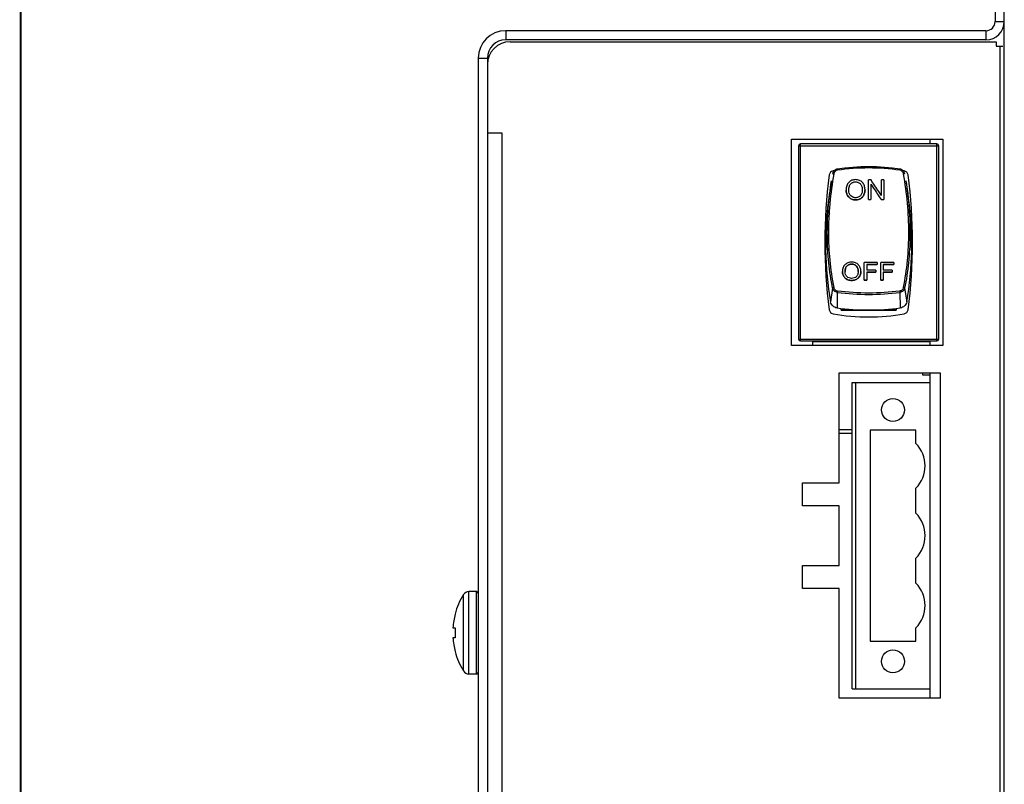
# Model space of a CAD drawing. Header units: millimetres. Extents: x 0 to 1189, y 0 to 841.
# Tile 15 of 50: x 0 to 107, y 577 to 660. Entities that reach past the tile are written whole.
import ezdxf

# ---------------------------------------------------------------- set-up
doc = ezdxf.new("R2010")
doc.units = ezdxf.units.MM
doc.header["$LTSCALE"] = 65.395
for name, color, linetype in [('00_TOPPPC12-FORMAT', 7, 'CONTINUOUS'), ('039281043-SHAPE', 7, 'CONTINUOUS'), ('COVER-REAR_CASE_PC-SHAPE', 7, 'CONTINUOUS'), ('KCD1-101B_ACUATOR-SHAPE', 7, 'CONTINUOUS'), ('KCD1-101B_BODY-SHAPE', 7, 'CONTINUOUS'), ('KCD1-101B_PIN-SHAPE', 7, 'CONTINUOUS'), ('REAR_CASE-PC_15-SHAPE', 7, 'CONTINUOUS'), ('SCREW_M4X8_MUSH_2-SHAPE', 7, 'CONTINUOUS'), ('SMPS_PC_PCB-SHAPE', 7, 'CONTINUOUS'), ('TB_OQ03A5_ANYTEK-SHAPE', 7, 'CONTINUOUS')]:
    doc.layers.add(name, color=color, linetype=linetype)

msp = doc.modelspace()

# ---------------------------------------------------------------- linework, layer by layer
at = {"layer": '00_TOPPPC12-FORMAT', "color": 7, "linetype": 'Continuous', "const_width": 0.2}
msp.add_lwpolyline([(0, 0), (0, 841)], dxfattribs=at)
at = {"layer": '039281043-SHAPE', "color": 7, "linetype": 'Continuous'}
for p, q in [((86.42, 624.895), (86.42, 625.395)), ((86.42, 625.345), (99.22, 625.345)), ((99.02, 625.395), (99.02, 625.345)), ((98.42, 621.645), (98.42, 621.895)), ((99.22, 621.645), (98.42, 621.645)), ((89.32, 615.745), (90.72, 615.745)), ((89.32, 615.345), (90.72, 615.345))]:
    msp.add_line(p, q, dxfattribs=at)
at = {"layer": 'COVER-REAR_CASE_PC-SHAPE', "color": 7, "linetype": 'Continuous'}
for p, q in [((106.32, 665.545), (106.32, 660.245)), ((106.32, 660.245), (107.32, 660.245)), ((52.92, 659.245), (52.92, 658.245)), ((105.32, 659.245), (52.92, 659.245)), ((105.32, 659.245), (105.32, 658.245)), ((105.32, 658.245), (52.92, 658.245)), ((49.92, 656.245), (49.92, 410.845)), ((49.92, 656.245), (50.92, 656.245)), ((50.92, 656.245), (50.92, 410.845))]:
    msp.add_line(p, q, dxfattribs=at)
for centre, radius, start, end in [((105.32, 660.245), 2, 270, 0), ((105.32, 660.245), 1, 270, 0), ((52.92, 656.245), 3, 90, 180), ((52.92, 656.245), 2, 90, 180)]:
    msp.add_arc(centre, radius, start, end, dxfattribs=at)
at = {"layer": 'KCD1-101B_ACUATOR-SHAPE', "color": 7, "linetype": 'Continuous'}
for p, q in [((88.464, 642.879), (88.247, 641.495)), ((92.486, 640.809), (92.486, 642.954)), ((92.778, 642.954), (92.486, 642.954)), ((92.758, 642.493), (92.758, 640.809)), ((93.908, 641.269), (93.908, 642.954)), ((94.18, 642.954), (93.908, 642.954)), ((94.18, 642.954), (94.18, 640.809)), ((96.575, 642.879), (96.793, 641.495)), ((91.095, 640.773), (91.095, 640.771)), ((92.486, 640.809), (92.758, 640.809)), ((93.889, 640.807), (93.889, 640.809)), ((93.889, 640.809), (94.18, 640.809)), ((87.744, 637.32), (87.892, 637.32)), ((97.147, 637.32), (97.295, 637.32)), ((87.74, 635.32), (87.877, 635.32)), ((97.163, 635.32), (97.3, 635.32)), ((92.042, 632.02), (92.042, 633.961)), ((93.46, 633.961), (92.042, 633.961)), ((93.46, 633.961), (93.46, 633.723)), ((93.835, 632.02), (93.835, 633.961)), ((95.253, 633.961), (93.835, 633.961)), ((95.253, 633.961), (95.253, 633.723)), ((90.669, 633.772), (90.669, 633.766)), ((92.321, 633.729), (92.321, 633.126)), ((92.321, 633.729), (93.46, 633.729)), ((93.46, 633.723), (92.321, 633.723)), ((93.307, 633.126), (92.321, 633.126)), ((92.321, 632.898), (92.321, 632.02)), ((92.321, 632.898), (93.307, 632.898)), ((93.307, 632.891), (92.321, 632.891)), ((93.307, 633.126), (93.307, 632.891)), ((94.113, 633.729), (94.113, 633.126)), ((94.113, 633.729), (95.253, 633.729)), ((95.253, 633.723), (94.113, 633.723)), ((95.099, 633.126), (94.113, 633.126)), ((94.113, 632.898), (94.113, 632.02)), ((94.113, 632.898), (95.099, 632.898)), ((95.099, 632.891), (94.113, 632.891)), ((95.099, 633.126), (95.099, 632.891)), ((90.667, 631.996), (90.667, 631.989)), ((92.042, 632.028), (92.321, 632.028)), ((92.321, 632.02), (92.042, 632.02)), ((93.835, 632.028), (94.113, 632.028)), ((94.113, 632.02), (93.835, 632.02)), ((88.592, 631.143), (88.369, 629.649)), ((89.103, 630.687), (89.07, 628.987)), ((95.937, 630.687), (95.969, 628.987)), ((96.447, 631.143), (96.67, 629.649))]:
    msp.add_line(p, q, dxfattribs=at)
for points in [[(89.102, 644.149), (89.075, 644.144), (89.012, 644.128), (88.95, 644.105), (88.89, 644.074), (88.833, 644.037), (88.781, 643.993), (88.733, 643.944), (88.691, 643.889), (88.656, 643.83), (88.627, 643.767), (88.605, 643.703), (88.592, 643.645)], [(95.937, 644.149), (95.109, 644.254), (94.247, 644.332), (93.383, 644.379), (92.518, 644.394), (91.653, 644.378), (90.789, 644.332), (89.927, 644.253), (89.102, 644.149)], [(96.447, 643.645), (96.433, 643.706), (96.411, 643.77), (96.383, 643.832), (96.347, 643.891), (96.305, 643.945), (96.258, 643.994), (96.205, 644.037), (96.149, 644.074), (96.09, 644.104), (96.028, 644.127), (95.967, 644.143), (95.937, 644.149)]]:
    msp.add_lwpolyline(points, dxfattribs=at)
for centre, radius, start, end in [((92.52, 620.377), 23.886, 81.8179, 98.1821), ((123.644, 635.936), 35.831, 171.07429, 177.782), ((61.396, 635.936), 35.831, 2.218, 8.92571), ((123.648, 635.94), 35.836, 180.99104, 190.11064), ((61.391, 635.94), 35.836, 349.88936, 359.00896), ((91.135, 632.958), 1.186, 179.99963, 180.33864), ((90.01, 632.986), 1.375, 359.70852, 0.00032), ((92.52, 657.386), 26.916, 262.70665, 277.29335), ((92.52, 657.566), 26.916, 262.74421, 277.25579), ((92.52, 653.98), 25.231, 262.14265, 277.85735)]:
    msp.add_arc(centre, radius, start, end, dxfattribs=at)
for points, knots in [([(88.715, 643.621), (88.527, 642.562), (88.311, 640.966), (88.162, 638.833), (88.087, 635.756), (88.319, 633.198), (88.715, 631.22)], [0, 0, 0, 0, 0.258814, 0.387278, 0.5144171, 1, 1, 1, 1]), ([(88.592, 643.645), (88.592, 643.645), (88.593, 643.645), (88.594, 643.644), (88.598, 643.643), (88.604, 643.642), (88.614, 643.64), (88.629, 643.637), (88.647, 643.633), (88.676, 643.628), (88.699, 643.624), (88.715, 643.621)], [0, 0, 0, 0, 0.0053943, 0.0203255, 0.0446073, 0.0778911, 0.1699876, 0.2936291, 0.4451122, 0.6180374, 1, 1, 1, 1]), ([(89.12, 644.02), (89.022, 644.006), (88.829, 643.909), (88.732, 643.719), (88.715, 643.621)], [0, 0, 0, 0, 0.499682, 1, 1, 1, 1]), ([(89.102, 644.149), (89.102, 644.148), (89.103, 644.147), (89.102, 644.146), (89.103, 644.142), (89.104, 644.136), (89.105, 644.126), (89.107, 644.11), (89.11, 644.09), (89.114, 644.06), (89.118, 644.037), (89.12, 644.02)], [0, 0, 0, 0, 0.0049152, 0.0194092, 0.0432192, 0.076071, 0.1677979, 0.2923018, 0.4449924, 0.6187056, 1, 1, 1, 1]), ([(95.937, 644.149), (95.937, 644.148), (95.937, 644.147), (95.937, 644.146), (95.936, 644.142), (95.936, 644.136), (95.934, 644.126), (95.932, 644.11), (95.929, 644.091), (95.925, 644.06), (95.921, 644.037), (95.919, 644.02)], [0, 0, 0, 0, 0.0049241, 0.0194217, 0.0432307, 0.0760772, 0.1677816, 0.2922516, 0.4449144, 0.6186192, 1, 1, 1, 1]), ([(96.324, 643.621), (96.307, 643.719), (96.21, 643.909), (96.018, 644.006), (95.919, 644.02)], [0, 0, 0, 0, 0.4989438, 1, 1, 1, 1]), ([(96.447, 643.645), (96.447, 643.645), (96.446, 643.645), (96.445, 643.644), (96.442, 643.643), (96.436, 643.642), (96.425, 643.64), (96.41, 643.637), (96.392, 643.633), (96.363, 643.628), (96.34, 643.624), (96.324, 643.621)], [0, 0, 0, 0, 0.0053127, 0.0200516, 0.0441034, 0.0771894, 0.1692647, 0.2937068, 0.4456749, 0.618517, 1, 1, 1, 1]), ([(96.324, 631.22), (96.518, 632.188), (96.807, 634.19), (96.953, 637.272), (96.802, 640.441), (96.513, 642.562), (96.324, 643.621)], [0, 0, 0, 0, 0.2376151, 0.4857642, 0.7412089, 1, 1, 1, 1]), ([(88.592, 631.143), (88.409, 632.06), (88.129, 633.953), (87.968, 636.866), (88.072, 639.864), (88.307, 641.874), (88.464, 642.879)], [0, 0, 0, 0, 0.2378948, 0.4859238, 0.7410937, 1, 1, 1, 1]), ([(91.095, 642.992), (91.022, 642.992), (90.881, 642.981), (90.681, 642.924), (90.502, 642.827), (90.347, 642.694), (90.219, 642.527), (90.129, 642.327), (90.076, 642.099), (90.066, 641.937), (90.066, 641.853)], [0, 0, 0, 0, 0.1256991, 0.2435449, 0.3585131, 0.4759438, 0.5962118, 0.7202372, 0.8533826, 1, 1, 1, 1]), ([(90.359, 641.849), (90.359, 641.925), (90.366, 642.065), (90.405, 642.258), (90.463, 642.396), (90.524, 642.485), (90.575, 642.542), (90.631, 642.59), (90.709, 642.646), (90.814, 642.701), (90.952, 642.74), (91.048, 642.748), (91.096, 642.748)], [0, 0, 0, 0, 0.1710089, 0.3187256, 0.4476687, 0.5072468, 0.5648646, 0.6210193, 0.675675, 0.7823207, 0.8890534, 1, 1, 1, 1]), ([(92.122, 641.877), (92.122, 642.027), (92.082, 642.318), (91.902, 642.638), (91.693, 642.819), (91.511, 642.919), (91.309, 642.98), (91.167, 642.992), (91.095, 642.992)], [0, 0, 0, 0, 0.2653586, 0.5090168, 0.6283081, 0.7502172, 0.8725652, 1, 1, 1, 1]), ([(91.096, 642.748), (91.148, 642.748), (91.25, 642.739), (91.441, 642.678), (91.654, 642.523), (91.803, 642.226), (91.829, 642), (91.829, 641.881)], [0, 0, 0, 0, 0.1215531, 0.2388123, 0.4721155, 0.7178841, 1, 1, 1, 1]), ([(92.758, 642.493), (92.852, 642.352), (93.229, 641.791), (93.606, 641.229), (93.889, 640.809)], [0, 0, 0, 0, 0.2502103, 1, 1, 1, 1]), ([(93.908, 641.269), (93.814, 641.409), (93.437, 641.971), (93.06, 642.533), (92.778, 642.954)], [0, 0, 0, 0, 0.249819, 1, 1, 1, 1]), ([(96.575, 642.879), (96.733, 641.873), (96.911, 640.359), (97.021, 638.339), (97.042, 636.361), (96.908, 633.953), (96.63, 632.06), (96.447, 631.143)], [0, 0, 0, 0, 0.2590277, 0.3873605, 0.5142551, 0.7621805, 1, 1, 1, 1]), ([(90.066, 641.853), (90.066, 641.783), (90.077, 641.645), (90.12, 641.477), (90.172, 641.348), (90.234, 641.226), (90.335, 641.086), (90.49, 640.95), (90.672, 640.848), (90.877, 640.785), (91.021, 640.773), (91.095, 640.773)], [0, 0, 0, 0, 0.1250716, 0.2485365, 0.3108711, 0.3735068, 0.4952953, 0.6170093, 0.7419395, 0.867923, 1, 1, 1, 1]), ([(91.095, 640.771), (91.021, 640.771), (90.877, 640.784), (90.672, 640.846), (90.49, 640.949), (90.335, 641.085), (90.234, 641.224), (90.172, 641.347), (90.12, 641.475), (90.077, 641.644), (90.066, 641.782), (90.066, 641.852)], [0, 0, 0, 0, 0.1320304, 0.2579762, 0.3828823, 0.5045896, 0.6263896, 0.6890373, 0.7513866, 0.8748873, 1, 1, 1, 1]), ([(91.093, 641.016), (91.042, 641.016), (90.943, 641.025), (90.755, 641.081), (90.591, 641.199), (90.471, 641.359), (90.38, 641.561), (90.359, 641.733), (90.359, 641.849)], [0, 0, 0, 0, 0.1221909, 0.2380581, 0.4703024, 0.5926441, 0.7184725, 1, 1, 1, 1]), ([(91.829, 641.881), (91.829, 641.815), (91.822, 641.691), (91.784, 641.516), (91.719, 641.364), (91.627, 641.238), (91.515, 641.139), (91.387, 641.067), (91.245, 641.024), (91.144, 641.016), (91.093, 641.016)], [0, 0, 0, 0, 0.1534385, 0.2912602, 0.4176264, 0.5378869, 0.6536608, 0.7657488, 0.879491, 1, 1, 1, 1]), ([(91.095, 640.773), (91.163, 640.773), (91.299, 640.785), (91.463, 640.832), (91.586, 640.888), (91.705, 640.955), (91.893, 641.109), (92.039, 641.362), (92.111, 641.646), (92.122, 641.799), (92.122, 641.877)], [0, 0, 0, 0, 0.1210947, 0.2403418, 0.300693, 0.361557, 0.481073, 0.7292518, 0.8608252, 1, 1, 1, 1]), ([(92.122, 641.876), (92.122, 641.798), (92.111, 641.645), (92.039, 641.36), (91.893, 641.108), (91.705, 640.953), (91.586, 640.886), (91.463, 640.831), (91.299, 640.783), (91.163, 640.771), (91.095, 640.771)], [0, 0, 0, 0, 0.1392198, 0.2708307, 0.5190447, 0.6385506, 0.6994027, 0.7597389, 0.8789487, 1, 1, 1, 1]), ([(87.885, 635.346), (87.888, 635.365), (87.892, 635.413), (87.897, 635.499), (87.9, 635.612), (87.904, 635.806), (87.906, 636.022), (87.907, 636.252), (87.907, 636.432), (87.907, 636.608), (87.907, 636.775), (87.906, 636.926), (87.905, 637.041), (87.904, 637.121), (87.903, 637.172), (87.902, 637.216), (87.901, 637.252), (87.899, 637.28), (87.898, 637.302), (87.896, 637.312), (87.894, 637.32), (87.892, 637.32)], [0, 0, 0, 0, 0.0289243, 0.0731406, 0.1312176, 0.2012641, 0.3677058, 0.4586054, 0.5506539, 0.6408057, 0.7260798, 0.8036541, 0.8709582, 0.9000488, 0.9257673, 0.9479076, 0.9662803, 0.9807486, 0.991196, 0.9975662, 1, 1, 1, 1]), ([(97.147, 637.32), (97.141, 637.3), (97.137, 637.259), (97.137, 637.197), (97.136, 637.136), (97.134, 637.053), (97.133, 636.95), (97.133, 636.827), (97.132, 636.703), (97.132, 636.539), (97.132, 636.333), (97.133, 636.086), (97.135, 635.839), (97.14, 635.592), (97.144, 635.427), (97.154, 635.346)], [0, 0, 0, 0, 0.0311661, 0.0624963, 0.0937473, 0.1249712, 0.1874833, 0.2499928, 0.3124922, 0.3749974, 0.5000067, 0.6250154, 0.7500248, 0.8750297, 1, 1, 1, 1]), ([(87.877, 635.32), (87.878, 635.32), (87.88, 635.322), (87.883, 635.331), (87.884, 635.339), (87.885, 635.346)], [0, 0, 0, 0, 0.0997482, 0.2911471, 1, 1, 1, 1]), ([(97.154, 635.346), (97.155, 635.339), (97.157, 635.331), (97.159, 635.322), (97.162, 635.32), (97.163, 635.32)], [0, 0, 0, 0, 0.7088395, 0.900241, 1, 1, 1, 1]), ([(90.667, 633.995), (90.531, 633.995), (90.327, 633.965), (90.09, 633.845), (89.938, 633.724), (89.813, 633.572), (89.724, 633.391), (89.672, 633.184), (89.662, 633.037), (89.662, 632.961)], [0, 0, 0, 0, 0.2517738, 0.3697256, 0.4885788, 0.608403, 0.7300194, 0.8590083, 1, 1, 1, 1]), ([(91.671, 632.983), (91.671, 633.053), (91.66, 633.19), (91.608, 633.386), (91.523, 633.563), (91.403, 633.715), (91.251, 633.838), (91.073, 633.929), (90.876, 633.984), (90.738, 633.995), (90.667, 633.995)], [0, 0, 0, 0, 0.1313715, 0.2560686, 0.3780024, 0.4970326, 0.6172332, 0.7417655, 0.8679511, 1, 1, 1, 1]), ([(89.662, 632.961), (89.662, 632.899), (89.673, 632.774), (89.725, 632.592), (89.808, 632.423), (89.926, 632.273), (90.078, 632.153), (90.256, 632.062), (90.456, 632.007), (90.596, 631.996), (90.667, 631.996)], [0, 0, 0, 0, 0.1204117, 0.2395609, 0.3609772, 0.4811435, 0.6035299, 0.7313739, 0.8620596, 1, 1, 1, 1]), ([(90.667, 631.989), (90.596, 631.989), (90.456, 632), (90.256, 632.055), (90.078, 632.145), (89.926, 632.266), (89.808, 632.416), (89.725, 632.585), (89.673, 632.767), (89.662, 632.892), (89.662, 632.954)], [0, 0, 0, 0, 0.1378946, 0.268543, 0.3963623, 0.5187409, 0.6389177, 0.7603606, 0.8795461, 1, 1, 1, 1]), ([(89.949, 632.958), (89.949, 633.026), (89.956, 633.153), (89.994, 633.328), (90.051, 633.452), (90.11, 633.534), (90.177, 633.601), (90.27, 633.669), (90.394, 633.73), (90.528, 633.765), (90.621, 633.772), (90.669, 633.772)], [0, 0, 0, 0, 0.1647394, 0.3079334, 0.4343766, 0.4935745, 0.5514235, 0.6638864, 0.7735666, 0.8843395, 1, 1, 1, 1]), ([(90.669, 633.766), (90.622, 633.766), (90.529, 633.759), (90.395, 633.723), (90.271, 633.664), (90.178, 633.596), (90.112, 633.529), (90.052, 633.449), (89.995, 633.325), (89.956, 633.151), (89.949, 633.025), (89.949, 632.958)], [0, 0, 0, 0, 0.1158227, 0.2267612, 0.3365877, 0.4491566, 0.5070739, 0.5663016, 0.6926779, 0.8356396, 1, 1, 1, 1]), ([(90.666, 632.212), (90.57, 632.212), (90.381, 632.241), (90.18, 632.371), (90.061, 632.514), (89.971, 632.693), (89.949, 632.847), (89.949, 632.951)], [0, 0, 0, 0, 0.2477701, 0.4844349, 0.6059203, 0.7287479, 1, 1, 1, 1]), ([(91.384, 632.979), (91.384, 632.921), (91.376, 632.81), (91.339, 632.654), (91.274, 632.519), (91.156, 632.372), (90.953, 632.241), (90.762, 632.212), (90.666, 632.212)], [0, 0, 0, 0, 0.1480405, 0.28136, 0.4047914, 0.5242921, 0.7556354, 1, 1, 1, 1]), ([(90.667, 631.996), (90.734, 631.996), (90.866, 632.007), (91.026, 632.048), (91.147, 632.098), (91.262, 632.157), (91.391, 632.253), (91.515, 632.403), (91.605, 632.578), (91.66, 632.775), (91.671, 632.913), (91.671, 632.983)], [0, 0, 0, 0, 0.1263598, 0.2500469, 0.3121422, 0.3743373, 0.4947689, 0.615015, 0.7392875, 0.8661199, 1, 1, 1, 1]), ([(91.671, 632.976), (91.671, 632.906), (91.66, 632.768), (91.605, 632.571), (91.515, 632.395), (91.391, 632.246), (91.262, 632.149), (91.147, 632.09), (91.026, 632.041), (90.866, 631.999), (90.734, 631.989), (90.667, 631.989)], [0, 0, 0, 0, 0.1339264, 0.2607968, 0.3850948, 0.5053488, 0.6257692, 0.6879522, 0.7500325, 0.8736828, 1, 1, 1, 1]), ([(90.669, 633.772), (90.719, 633.772), (90.818, 633.764), (91.004, 633.709), (91.21, 633.571), (91.359, 633.301), (91.384, 633.094), (91.384, 632.986)], [0, 0, 0, 0, 0.1266223, 0.2481166, 0.4855654, 0.727676, 1, 1, 1, 1]), ([(91.384, 632.986), (91.384, 633.094), (91.357, 633.299), (91.208, 633.567), (91.003, 633.703), (90.817, 633.758), (90.719, 633.766), (90.669, 633.766)], [0, 0, 0, 0, 0.2719142, 0.5140289, 0.751717, 0.873297, 1, 1, 1, 1]), ([(88.715, 631.22), (88.699, 631.217), (88.669, 631.21), (88.629, 631.192), (88.602, 631.171), (88.592, 631.151), (88.592, 631.143)], [0, 0, 0, 0, 0.3184806, 0.6072734, 0.8356174, 1, 1, 1, 1]), ([(89.103, 630.687), (88.98, 630.703), (88.799, 630.784), (88.646, 630.973), (88.603, 631.086), (88.592, 631.143)], [0, 0, 0, 0, 0.5112736, 0.7590829, 1, 1, 1, 1]), ([(88.715, 631.22), (88.724, 631.175), (88.758, 631.088), (88.881, 630.94), (89.024, 630.878), (89.12, 630.866)], [0, 0, 0, 0, 0.2392673, 0.4864223, 1, 1, 1, 1]), ([(89.12, 630.866), (89.117, 630.848), (89.112, 630.812), (89.106, 630.762), (89.103, 630.72), (89.102, 630.696), (89.103, 630.687)], [0, 0, 0, 0, 0.3001666, 0.6045475, 0.8530254, 1, 1, 1, 1]), ([(95.919, 630.866), (95.969, 630.872), (96.065, 630.899), (96.19, 630.978), (96.282, 631.088), (96.315, 631.176), (96.324, 631.22)], [0, 0, 0, 0, 0.2621325, 0.5176288, 0.7627199, 1, 1, 1, 1]), ([(95.919, 630.866), (95.922, 630.848), (95.927, 630.812), (95.933, 630.762), (95.936, 630.72), (95.938, 630.696), (95.937, 630.687)], [0, 0, 0, 0, 0.3002048, 0.6045633, 0.8530143, 1, 1, 1, 1]), ([(96.447, 631.143), (96.436, 631.086), (96.394, 630.974), (96.279, 630.832), (96.121, 630.731), (95.999, 630.696), (95.937, 630.687)], [0, 0, 0, 0, 0.2388895, 0.4846005, 0.7394707, 1, 1, 1, 1]), ([(96.324, 631.22), (96.34, 631.217), (96.371, 631.21), (96.41, 631.192), (96.438, 631.171), (96.448, 631.151), (96.447, 631.143)], [0, 0, 0, 0, 0.3180755, 0.6070876, 0.835724, 1, 1, 1, 1]), ([(89.07, 628.987), (88.985, 628.998), (88.816, 629.049), (88.6, 629.196), (88.441, 629.402), (88.384, 629.566), (88.369, 629.649)], [0, 0, 0, 0, 0.2526138, 0.5036272, 0.7526356, 1, 1, 1, 1]), ([(96.67, 629.649), (96.655, 629.566), (96.598, 629.402), (96.439, 629.196), (96.223, 629.049), (96.055, 628.998), (95.969, 628.987)], [0, 0, 0, 0, 0.2473644, 0.4963728, 0.7473862, 1, 1, 1, 1])]:
    msp.add_open_spline(points, degree=3, knots=knots, dxfattribs=at)
at = {"layer": 'KCD1-101B_BODY-SHAPE', "color": 7, "linetype": 'Continuous'}
for p, q in [((84.87, 646.695), (84.87, 625.595)), ((84.87, 646.695), (100.17, 646.695)), ((85.07, 625.395), (85.07, 646.895)), ((99.97, 646.895), (85.07, 646.895)), ((99.97, 625.395), (99.97, 646.895)), ((100.17, 625.595), (100.17, 646.695)), ((89.52, 628.932), (89.52, 628.745)), ((89.52, 628.745), (95.52, 628.745)), ((95.52, 628.745), (95.52, 628.932)), ((84.87, 625.595), (100.17, 625.595)), ((85.07, 625.395), (99.97, 625.395))]:
    msp.add_line(p, q, dxfattribs=at)
for centre, radius, start, end in [((85.07, 646.695), 0.2, 90, 180), ((99.97, 646.695), 0.2, 0, 90), ((142.729, 636.145), 55, 172.30238, 187.69762), ((88.72, 643.445), 0.5, 100.18017, 172.30238), ((92.52, 622.284), 22, 99.88352, 100.18017), ((92.52, 622.284), 22, 79.81983, 80.11581), ((96.32, 643.445), 0.5, 7.69762, 79.81983), ((42.311, 636.145), 55, 352.30238, 7.69762), ((88.72, 628.845), 0.5, 187.69762, 259.81983), ((96.32, 628.845), 0.5, 280.18017, 352.30238), ((92.52, 650.007), 22, 259.81983, 280.18017), ((85.07, 625.595), 0.2, 180, 270), ((99.97, 625.595), 0.2, 270, 0)]:
    msp.add_arc(centre, radius, start, end, dxfattribs=at)
at = {"layer": 'KCD1-101B_PIN-SHAPE', "color": 7, "linetype": 'Continuous'}
for p, q in [((89.52, 628.745), (89.52, 628.932)), ((95.52, 628.745), (89.52, 628.745)), ((95.52, 628.932), (95.52, 628.745))]:
    msp.add_line(p, q, dxfattribs=at)
at = {"layer": 'REAR_CASE-PC_15-SHAPE', "color": 7, "linetype": 'Continuous'}
for p, q in [((107.32, 394.545), (107.32, 672.545)), ((53.42, 658.045), (106.42, 658.045)), ((106.42, 658.045), (106.42, 657.545)), ((106.42, 657.545), (107.171, 657.545)), ((106.82, 657.545), (106.82, 409.545)), ((52.52, 648.045), (50.92, 648.045)), ((52.52, 429.045), (52.52, 648.045)), ((84.12, 624.895), (84.12, 647.395)), ((84.12, 647.395), (100.62, 647.395)), ((100.62, 647.395), (100.62, 624.895)), ((100.62, 624.895), (84.12, 624.895)), ((89.32, 609.895), (89.32, 621.895)), ((89.32, 621.895), (100.32, 621.895)), ((100.32, 621.895), (100.32, 586.395)), ((85.32, 607.395), (85.32, 609.895)), ((85.32, 609.895), (89.32, 609.895)), ((89.32, 607.395), (85.32, 607.395)), ((89.32, 600.895), (89.32, 607.395)), ((85.32, 598.395), (85.32, 600.895)), ((85.32, 600.895), (89.32, 600.895)), ((89.32, 598.395), (85.32, 598.395)), ((89.32, 586.395), (89.32, 598.395)), ((100.32, 586.395), (89.32, 586.395))]:
    msp.add_line(p, q, dxfattribs=at)
msp.add_arc((53.42, 655.545), 2.5, 90, 180, dxfattribs=at)
at = {"layer": 'SCREW_M4X8_MUSH_2-SHAPE', "color": 7, "linetype": 'Continuous'}
for p, q in [((48.303, 589.381), (48.303, 597.709)), ((48.901, 589.045), (48.901, 598.045)), ((49.72, 598.045), (48.901, 598.045)), ((49.72, 589.045), (49.72, 598.045)), ((47.399, 595.588), (47.419, 595.589)), ((47.17, 594.084), (47.419, 594.089)), ((47.419, 593.001), (47.17, 593.006)), ((47.419, 591.501), (47.399, 591.502)), ((49.72, 589.045), (48.901, 589.045))]:
    msp.add_line(p, q, dxfattribs=at)
for centre, radius, start, end in [((55.134, 593.545), 8, 148.63099, 165.20209), ((48.901, 597.345), 0.7, 90, 148.63099), ((49.72, 597.845), 0.2, 0, 90), ((55.143, 593.542), 7.991, 165.15965, 176.10878), ((55.108, 593.545), 7.709, 175.95607, 184.04393), ((55.143, 593.548), 7.991, 183.89122, 194.84035), ((55.134, 593.545), 8, 194.79791, 211.36901), ((48.901, 589.745), 0.7, 211.36901, 270), ((49.72, 589.245), 0.2, 270, 0)]:
    msp.add_arc(centre, radius, start, end, dxfattribs=at)
at = {"layer": 'SMPS_PC_PCB-SHAPE', "color": 7, "linetype": 'Continuous'}
for p, q in [((99.22, 646.895), (99.22, 647.395)), ((99.22, 624.895), (99.22, 625.395)), ((99.22, 620.865), (99.22, 621.895)), ((99.22, 586.395), (99.22, 587.425))]:
    msp.add_line(p, q, dxfattribs=at)
at = {"layer": 'TB_OQ03A5_ANYTEK-SHAPE', "color": 7, "linetype": 'Continuous'}
for p, q in [((90.72, 587.425), (90.72, 620.865)), ((90.72, 620.865), (99.22, 620.865)), ((91.12, 587.425), (91.12, 620.865)), ((99.22, 587.425), (99.22, 620.865)), ((92.67, 615.645), (92.67, 592.645)), ((97.67, 615.645), (92.67, 615.645)), ((97.67, 614.215), (97.67, 615.645)), ((97.67, 606.595), (97.67, 609.316)), ((97.67, 598.975), (97.67, 601.696)), ((97.67, 592.645), (97.67, 594.076)), ((92.67, 592.645), (97.67, 592.645)), ((90.72, 587.425), (99.22, 587.425))]:
    msp.add_line(p, q, dxfattribs=at)
for centre in [(95.17, 617.865), (95.17, 590.425)]:
    msp.add_circle(centre, 1.25, dxfattribs=at)
for centre in [(95.17, 611.765), (95.17, 604.145), (95.17, 596.525)]:
    msp.add_arc(centre, 3.5, 315.58469, 44.41531, dxfattribs=at)

doc.saveas('drawing.dxf')
